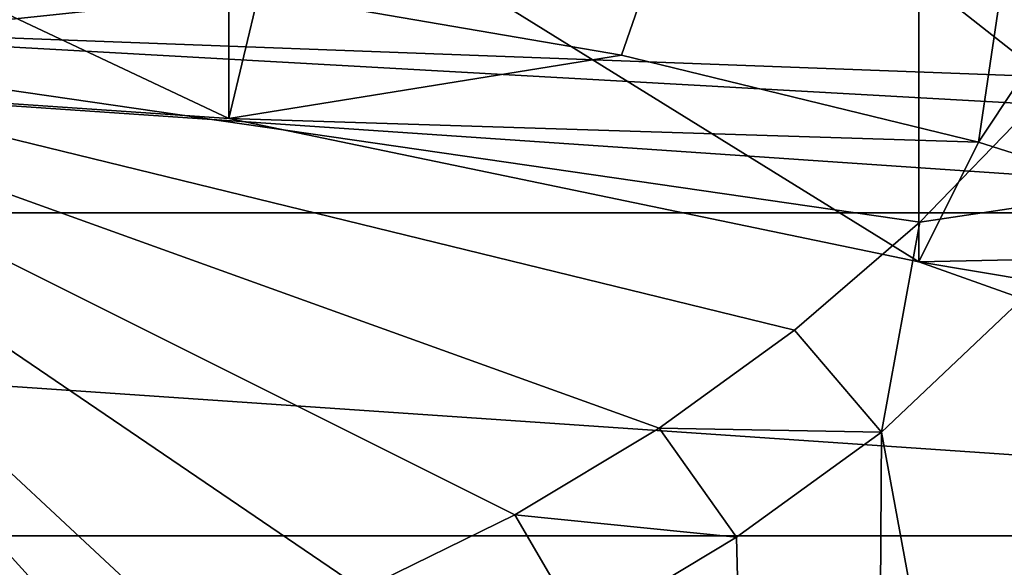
# Model space of a CAD drawing. Header units: metres. Extents: x -24 to 24, y -256 to 25.
# Tile 107 of 256: x 1.02 to 3.05, y -225.51 to -224.38. Entities that reach past the tile are written whole.
import ezdxf

# ---------------------------------------------------------------- set-up
doc = ezdxf.new("R2010")
doc.units = ezdxf.units.M
doc.layers.add('solid_DOMO_KURZ_SW0002', color=7, linetype='CONTINUOUS')

msp = doc.modelspace()

# ---------------------------------------------------------------- linework, layer by layer
at = {"layer": 'solid_DOMO_KURZ_SW0002'}
for points in [[(3.591111, -220.624908, 130.072739), (2.260573, -224.455139, 131.812485), (1.513324, -224.326584, 131.771942)], [(3.591111, -220.624908, 130.072739), (2.996272, -224.634201, 131.868942), (2.260573, -224.455139, 131.812485)], [(3.591111, -220.624908, 130.072739), (5.321069, -221.139038, 130.234848), (2.996272, -224.634201, 131.868942)], [(5.321069, -221.139038, 130.234848), (3.716693, -224.862854, 131.94104), (2.996272, -224.634201, 131.868942)], [(1.451613, -224.585587, 132.386566), (1.451605, -223.999741, 134.244644), (0, -223.900726, 134.213425)], [(1.451613, -224.585587, 132.386566), (0, -223.900726, 134.213425), (0, -224.486572, 132.355347)], [(2.873684, -224.880615, 132.479584), (2.873695, -224.294769, 134.337677), (1.451605, -223.999741, 134.244644)], [(2.873684, -224.880615, 132.479584), (1.451605, -223.999741, 134.244644), (1.451613, -224.585587, 132.386566)], [(3.139175, -224.049057, 174.295944), (0.00029, -224.382248, 174.504486), (3.160215, -224.500565, 174.410553)], [(3.139175, -224.049057, 174.295944), (0.05363, -224.381989, 174.504379), (0.00029, -224.382248, 174.504486)], [(0, -224.486572, 132.355347), (0.758414, -224.249207, 131.747559), (1.513324, -224.326584, 131.771942)], [(-4.237216, -224.7798, 134.490601), (-2.873695, -224.294769, 134.337677), (4.237216, -224.7798, 134.490601)], [(-2.873695, -224.294769, 134.337677), (2.873695, -224.294769, 134.337677), (4.237216, -224.7798, 134.490601)], [(4.237225, -225.365662, 132.632523), (2.873695, -224.294769, 134.337677), (2.873684, -224.880615, 132.479584)], [(4.237225, -225.365662, 132.632523), (4.237216, -224.7798, 134.490601), (2.873695, -224.294769, 134.337677)], [(1.451613, -224.585587, 132.386566), (0, -224.486572, 132.355347), (1.513324, -224.326584, 131.771942)], [(1.451613, -224.585587, 132.386566), (1.513324, -224.326584, 131.771942), (2.260573, -224.455139, 131.812485)], [(0.00029, -224.382248, 174.504486), (0.884592, -225.825439, 174.83403), (1.058158, -225.785507, 174.821213)], [(0.00029, -224.382248, 174.504486), (1.058158, -225.785507, 174.821213), (1.229591, -225.738464, 174.806122)], [(0.00029, -224.382248, 174.504486), (1.229591, -225.738464, 174.806122), (1.398453, -225.684448, 174.788803)], [(0.00029, -224.382248, 174.504486), (1.398453, -225.684448, 174.788803), (1.72689, -225.556198, 174.747711)], [(0.00029, -224.382248, 174.504486), (1.72689, -225.556198, 174.747711), (2.040951, -225.40213, 174.698395)], [(0.00029, -224.382248, 174.504486), (2.040951, -225.40213, 174.698395), (2.338482, -225.22345, 174.641251)], [(0.00029, -224.382248, 174.504486), (2.338482, -225.22345, 174.641251), (2.61721, -225.021912, 174.576859)], [(0.00029, -224.382248, 174.504486), (2.61721, -225.021912, 174.576859), (2.875483, -224.79895, 174.505692)], [(0.00029, -224.382248, 174.504486), (2.875483, -224.79895, 174.505692), (3.111471, -224.55632, 174.428329)], [(0.00029, -224.382248, 174.504486), (3.111471, -224.55632, 174.428329), (3.160215, -224.500565, 174.410553)], [(1.451613, -224.585587, 132.386566), (2.260573, -224.455139, 131.812485), (2.996272, -224.634201, 131.868942)], [(3.111471, -224.55632, 174.428329), (2.875483, -224.79895, 174.505692), (3.324969, -224.73201, 174.469254)], [(2.873684, -224.880615, 132.479584), (1.451613, -224.585587, 132.386566), (2.996272, -224.634201, 131.868942)], [(2.873684, -224.880615, 132.479584), (2.996272, -224.634201, 131.868942), (3.716693, -224.862854, 131.94104)], [(3.324969, -224.73201, 174.469254), (2.796304, -225.231705, 174.628662), (4.50474, -234.500351, 177.543961)], [(2.875483, -224.79895, 174.505692), (2.796304, -225.231705, 174.628662), (3.324969, -224.73201, 174.469254)], [(-5.514534, -225.444992, 134.700333), (-4.237216, -224.7798, 134.490601), (5.514534, -225.444992, 134.700333)], [(-4.237216, -224.7798, 134.490601), (4.237216, -224.7798, 134.490601), (5.514534, -225.444992, 134.700333)], [(2.875483, -224.79895, 174.505692), (2.61721, -225.021912, 174.576859), (2.796304, -225.231705, 174.628662)], [(2.873684, -224.880615, 132.479584), (3.716693, -224.862854, 131.94104), (4.418173, -225.139954, 132.028397)], [(4.237225, -225.365662, 132.632523), (2.873684, -224.880615, 132.479584), (4.418173, -225.139954, 132.028397)], [(2.61721, -225.021912, 174.576859), (2.338482, -225.22345, 174.641251), (2.796304, -225.231705, 174.628662)], [(2.338482, -225.22345, 174.641251), (2.040951, -225.40213, 174.698395), (2.49808, -225.447983, 174.697769)], [(2.338482, -225.22345, 174.641251), (2.49808, -225.447983, 174.697769), (2.796304, -225.231705, 174.628662)], [(2.796304, -225.231705, 174.628662), (2.49808, -225.447983, 174.697769), (2.735541, -234.961334, 177.696594)], [(2.796304, -225.231705, 174.628662), (2.735541, -234.961334, 177.696594), (4.50474, -234.500351, 177.543961)], [(2.040951, -225.40213, 174.698395), (1.72689, -225.556198, 174.747711), (2.179701, -225.639679, 174.759064)], [(2.040951, -225.40213, 174.698395), (2.179701, -225.639679, 174.759064), (2.49808, -225.447983, 174.697769)], [(-6.679576, -226.276764, 134.962585), (-5.514534, -225.444992, 134.700333), (6.679576, -226.276764, 134.962585)], [(-5.514534, -225.444992, 134.700333), (5.514534, -225.444992, 134.700333), (6.679576, -226.276764, 134.962585)], [(2.49808, -225.447983, 174.697769), (2.179701, -225.639679, 174.759064), (2.735541, -234.961334, 177.696594)]]:
    msp.add_3dface(points, dxfattribs=at)

doc.saveas('drawing.dxf')
